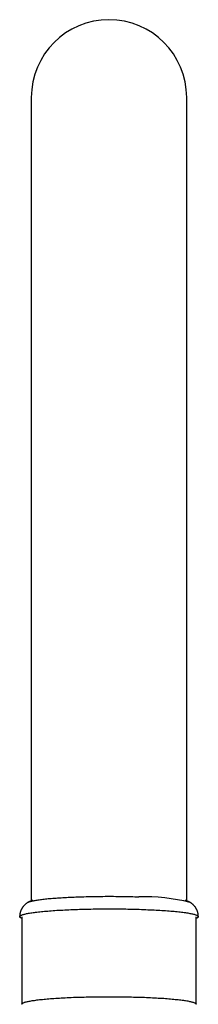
# Model space of a CAD drawing. Header units: millimetres. Extents: x 8 to 819, y 12 to 828.
# Tile 38 of 42: x 414 to 436, y 701 to 828. Entities that reach past the tile are written whole.
import ezdxf

# ---------------------------------------------------------------- set-up
doc = ezdxf.new("R2010")
doc.units = ezdxf.units.MM

msp = doc.modelspace()

# ---------------------------------------------------------------- linework, layer by layer
at = {"color": 7, "linetype": 'Continuous', "lineweight": 30}
for p, q in [((415, 817.99), (415, 714.68)), ((435, 714.68), (435, 817.99)), ((415.13, 714.75), (414.58, 714.46)), ((435.42, 714.46), (434.87, 714.75)), ((413.76, 712.61), (413.76, 701.34)), ((436.24, 701.34), (436.24, 712.61))]:
    msp.add_line(p, q, dxfattribs=at)
at = {"color": 7, "linetype": 'Continuous', "lineweight": 30, "flags": 128}
for points in [[(414.54, 714.44), (414.58, 714.46), (414.62, 714.48), (414.68, 714.5), (414.74, 714.53), (414.81, 714.55), (414.89, 714.57), (414.97, 714.6), (415.06, 714.62), (415.16, 714.64), (415.26, 714.66), (415.37, 714.69), (415.49, 714.71), (415.61, 714.73), (415.74, 714.75), (415.88, 714.77), (416.02, 714.79), (416.17, 714.81), (416.32, 714.83), (416.49, 714.85), (416.65, 714.87), (416.82, 714.89), (417, 714.91), (417.18, 714.93), (417.37, 714.94), (417.57, 714.96), (417.77, 714.98), (417.97, 714.99), (418.18, 715.01), (418.39, 715.02), (418.61, 715.04), (418.83, 715.05), (419.06, 715.07), (419.29, 715.08), (419.52, 715.09), (419.76, 715.11), (420, 715.12), (420.25, 715.13), (420.5, 715.14), (420.75, 715.15), (421, 715.16), (421.26, 715.17), (421.52, 715.18), (421.78, 715.18), (422.05, 715.19), (422.32, 715.2), (422.58, 715.2), (422.85, 715.21), (423.12, 715.21), (423.4, 715.22), (423.67, 715.22), (423.95, 715.22), (424.22, 715.22), (424.5, 715.23), (424.77, 715.23), (425.05, 715.23), (425.33, 715.23), (425.6, 715.23), (425.88, 715.22), (426.15, 715.22), (426.43, 715.22), (426.7, 715.22), (426.97, 715.21), (427.25, 715.21), (427.51, 715.2), (427.78, 715.19), (428.05, 715.19), (428.31, 715.18), (428.57, 715.17), (428.83, 715.16)], [(413.76, 712.4), (413.74, 712.41), (413.68, 712.43), (413.63, 712.46), (413.59, 712.49), (413.56, 712.51), (413.53, 712.54), (413.51, 712.56), (413.5, 712.59), (413.5, 712.62), (413.51, 712.64), (413.52, 712.67), (413.54, 712.7), (413.57, 712.72), (413.61, 712.75), (413.65, 712.77), (413.7, 712.8), (413.76, 712.82), (413.83, 712.85), (413.91, 712.88), (413.99, 712.9), (414.08, 712.93), (414.18, 712.95), (414.28, 712.98), (414.4, 713), (414.52, 713.02), (414.64, 713.05), (414.78, 713.07), (414.92, 713.09), (415.07, 713.12), (415.22, 713.14), (415.39, 713.16), (415.55, 713.18), (415.73, 713.2), (415.91, 713.23), (416.1, 713.25), (416.29, 713.27), (416.49, 713.29), (416.7, 713.31), (416.91, 713.32), (417.12, 713.34), (417.35, 713.36), (417.57, 713.38), (417.81, 713.39), (418.04, 713.41), (418.29, 713.43), (418.53, 713.44), (418.78, 713.46), (419.04, 713.47), (419.3, 713.48), (419.56, 713.49), (419.83, 713.51), (420.1, 713.52), (420.37, 713.53), (420.65, 713.54), (420.93, 713.55), (421.21, 713.56), (421.5, 713.57), (421.79, 713.57), (422.08, 713.58), (422.37, 713.59), (422.66, 713.59), (422.96, 713.6), (423.26, 713.6), (423.55, 713.61), (423.85, 713.61), (424.15, 713.61), (424.45, 713.61), (424.75, 713.61), (425.06, 713.61), (425.36, 713.61), (425.66, 713.61), (425.96, 713.61), (426.26, 713.61), (426.56, 713.6), (426.85, 713.6), (427.15, 713.6), (427.44, 713.59), (427.74, 713.59), (428.03, 713.58), (428.32, 713.57), (428.61, 713.56), (428.89, 713.56), (429.17, 713.55)], [(429.17, 713.55), (429.45, 713.54), (429.73, 713.53), (430, 713.51), (430.27, 713.5), (430.54, 713.49), (430.8, 713.48), (431.06, 713.46), (431.31, 713.45), (431.56, 713.44), (431.8, 713.42), (432.04, 713.4), (432.28, 713.39), (432.51, 713.37), (432.74, 713.35), (432.96, 713.34), (433.17, 713.32), (433.38, 713.3), (433.58, 713.28), (433.78, 713.26), (433.97, 713.24), (434.16, 713.22), (434.34, 713.2), (434.51, 713.18), (434.67, 713.15), (434.83, 713.13), (434.99, 713.11), (435.13, 713.09), (435.27, 713.06), (435.4, 713.04), (435.53, 713.02), (435.65, 712.99), (435.76, 712.97), (435.86, 712.94), (435.95, 712.92), (436.04, 712.89), (436.12, 712.87), (436.19, 712.84), (436.26, 712.82), (436.32, 712.79), (436.37, 712.76), (436.41, 712.74), (436.44, 712.71), (436.47, 712.69), (436.49, 712.66), (436.5, 712.63), (436.5, 712.61), (436.49, 712.58), (436.48, 712.55), (436.46, 712.53), (436.43, 712.5), (436.39, 712.48), (436.35, 712.45), (436.3, 712.42), (436.24, 712.4), (436.24, 712.4)], [(413.76, 701.34), (413.76, 701.34), (413.77, 701.37), (413.78, 701.39), (413.8, 701.42), (413.82, 701.44), (413.86, 701.47), (413.9, 701.5), (413.95, 701.52), (414.01, 701.55), (414.07, 701.57), (414.14, 701.6), (414.22, 701.62), (414.31, 701.64), (414.4, 701.67), (414.5, 701.69), (414.61, 701.72), (414.73, 701.74), (414.85, 701.76), (414.98, 701.79), (415.12, 701.81), (415.26, 701.83), (415.41, 701.85), (415.57, 701.88), (415.73, 701.9), (415.9, 701.92), (416.07, 701.94), (416.25, 701.96), (416.44, 701.98), (416.64, 702), (416.84, 702.02), (417.04, 702.04), (417.25, 702.05), (417.47, 702.07), (417.69, 702.09), (417.91, 702.1), (418.14, 702.12), (418.38, 702.14), (418.62, 702.15), (418.86, 702.16), (419.11, 702.18), (419.36, 702.19), (419.62, 702.2), (419.88, 702.22), (420.14, 702.23), (420.41, 702.24), (420.68, 702.25), (420.95, 702.26), (421.23, 702.27), (421.51, 702.27), (421.79, 702.28), (422.07, 702.29), (422.36, 702.3), (422.64, 702.3), (422.93, 702.31), (423.22, 702.31), (423.51, 702.31), (423.8, 702.32), (424.1, 702.32), (424.39, 702.32), (424.68, 702.32), (424.98, 702.32), (425.27, 702.32), (425.57, 702.32), (425.86, 702.32), (426.15, 702.32), (426.45, 702.32), (426.74, 702.31), (427.03, 702.31), (427.31, 702.3), (427.6, 702.3), (427.89, 702.29), (428.17, 702.28), (428.45, 702.28), (428.73, 702.27), (429.01, 702.26), (429.28, 702.25), (429.55, 702.24), (429.82, 702.23), (430.08, 702.22), (430.34, 702.21), (430.6, 702.19), (430.85, 702.18), (431.1, 702.17), (431.35, 702.15), (431.59, 702.14), (431.82, 702.12), (432.05, 702.11), (432.28, 702.09), (432.5, 702.07), (432.72, 702.06), (432.93, 702.04), (433.14, 702.02), (433.34, 702), (433.53, 701.98), (433.72, 701.96), (433.9, 701.94), (434.08, 701.92), (434.25, 701.9), (434.41, 701.88), (434.57, 701.86), (434.72, 701.84), (434.86, 701.81), (435, 701.79), (435.13, 701.77), (435.26, 701.74), (435.37, 701.72), (435.48, 701.7), (435.58, 701.67), (435.68, 701.65), (435.77, 701.62), (435.85, 701.6), (435.92, 701.57), (435.99, 701.55), (436.04, 701.52), (436.09, 701.5), (436.14, 701.47), (436.17, 701.45), (436.2, 701.42), (436.22, 701.4), (436.23, 701.37), (436.24, 701.35), (436.24, 701.34)]]:
    msp.add_lwpolyline(points, dxfattribs=at)
at = {"color": 7, "linetype": 'Continuous', "lineweight": 30}
for centre, radius, start, end in [((425, 817.99), 10, 0, 180), ((429.51, 690.83), 24.35, 75.853, 91.5892)]:
    msp.add_arc(centre, radius, start, end, dxfattribs=at)
for points, knots in [([(414.54, 714.44), (414.54, 714.44), (414.52, 714.42), (414.49, 714.4), (414.43, 714.36), (414.38, 714.32), (414.32, 714.28), (414.26, 714.23), (414.2, 714.18), (414.15, 714.13), (414.09, 714.07), (414.03, 714.01), (413.98, 713.95), (413.93, 713.88), (413.88, 713.82), (413.83, 713.74), (413.79, 713.67), (413.74, 713.59), (413.7, 713.52), (413.67, 713.44), (413.63, 713.35), (413.6, 713.27), (413.58, 713.18), (413.56, 713.1), (413.54, 713.01), (413.52, 712.92), (413.51, 712.83), (413.5, 712.75), (413.5, 712.67), (413.5, 712.63), (413.5, 712.61)], [0, 0, 0, 0, 0.000117, 0.038057, 0.075063, 0.111329, 0.150988, 0.190107, 0.22877, 0.267124, 0.305281, 0.343327, 0.381317, 0.419284, 0.457235, 0.495171, 0.533085, 0.570962, 0.608783, 0.646528, 0.684181, 0.721725, 0.759151, 0.796451, 0.833624, 0.870668, 0.907585, 0.944379, 0.981052, 1, 1, 1, 1]), ([(415.11, 714.73), (415.11, 714.74), (415.12, 714.74), (415.14, 714.75), (415.15, 714.75)], [0, 0, 0, 0, 0.52358, 1, 1, 1, 1]), ([(436.5, 712.61), (436.5, 712.64), (436.5, 712.69), (436.49, 712.77), (436.49, 712.86), (436.47, 712.94), (436.46, 713.03), (436.44, 713.11), (436.42, 713.2), (436.39, 713.28), (436.36, 713.36), (436.33, 713.44), (436.3, 713.51), (436.26, 713.59), (436.22, 713.66), (436.18, 713.73), (436.14, 713.8), (436.09, 713.86), (436.04, 713.92), (435.99, 713.98), (435.94, 714.04), (435.89, 714.09), (435.84, 714.14), (435.79, 714.19), (435.73, 714.24), (435.68, 714.28), (435.63, 714.32), (435.57, 714.36), (435.52, 714.4), (435.48, 714.42), (435.46, 714.44), (435.46, 714.44)], [0, 0, 0, 0, 0.029362, 0.065778, 0.102091, 0.138308, 0.174432, 0.21047, 0.246427, 0.282307, 0.318112, 0.353844, 0.389506, 0.425095, 0.460611, 0.496051, 0.531416, 0.566708, 0.601934, 0.637107, 0.672248, 0.707387, 0.74256, 0.777826, 0.813258, 0.848947, 0.885004, 0.921563, 0.958778, 0.996829, 1, 1, 1, 1])]:
    msp.add_open_spline(points, degree=3, knots=knots, dxfattribs=at)

doc.saveas('drawing.dxf')
